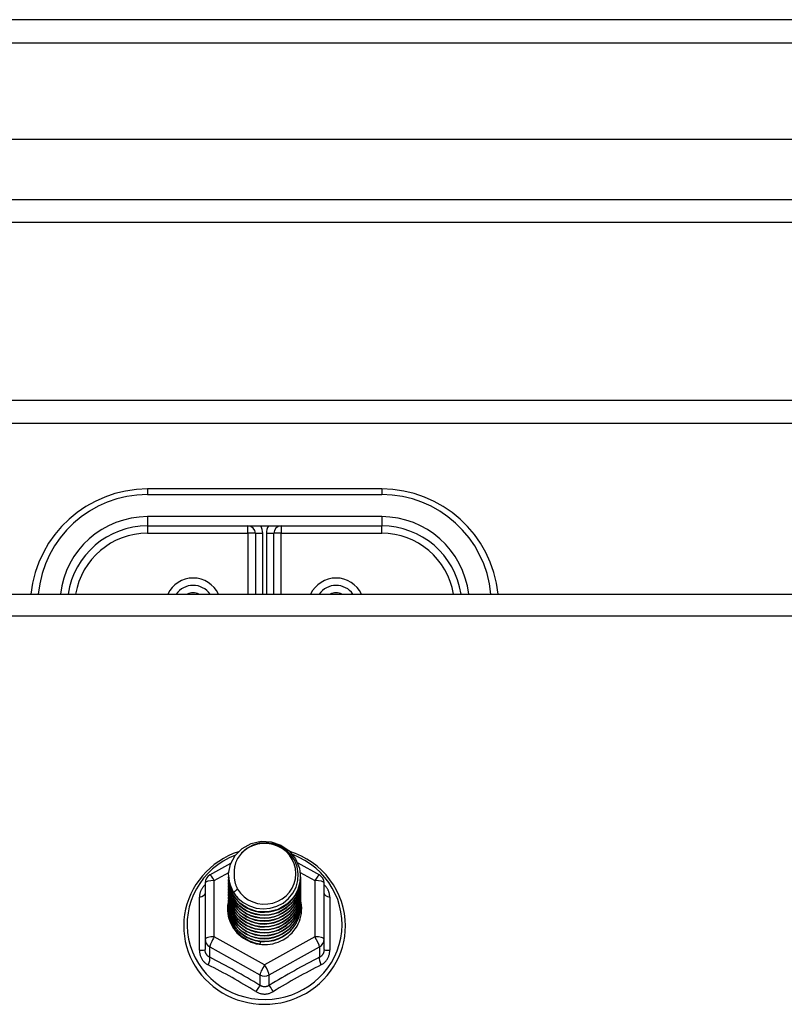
# Model space of a CAD drawing. Header units: inches. Extents: x 80 to 200, y 57 to 89.
# Tile 50 of 63: x 162.04 to 165.31, y 83.47 to 87.67. Entities that reach past the tile are written whole.
import ezdxf

# ---------------------------------------------------------------- set-up
doc = ezdxf.new("R2010")
doc.units = ezdxf.units.IN
doc.header["$MEASUREMENT"] = 0
doc.layers.add('Visible Edges(ANSI)', color=7, linetype='Continuous', lineweight=25)
doc.layers.add('Visible Tangent Edges(ANSI)', color=7, linetype='Continuous', lineweight=25)

msp = doc.modelspace()

# ---------------------------------------------------------------- linework, layer by layer
at = {"layer": 'Visible Edges(ANSI)'}
for p, q in [((199.9907, 87.6683), (140.1887, 87.6683)), ((199.3811, 87.1565), (140.7984, 87.1565)), ((199.1926, 86.8022), (140.9869, 86.8022)), ((190.4647, 86.0433), (161.7147, 86.0433)), ((163.5897, 85.6654), (162.5897, 85.6654)), ((162.5897, 85.5079), (163.5897, 85.5079)), ((163.0503, 85.4764), (163.0503, 85.2168)), ((163.1291, 85.2168), (163.1291, 85.4764)), ((140.9559, 85.2168), (195.0897, 85.2168)), ((162.856, 84.0184), (162.946, 84.0687)), ((163.2309, 84.0701), (163.3235, 84.0184)), ((162.9362, 84.0168), (162.9362, 84.0172)), ((162.9362, 84.0042), (162.9362, 84.0046)), ((163.2433, 84.0105), (163.2433, 84.0109)), ((162.8358, 83.984), (162.8358, 83.7445)), ((162.9362, 83.9917), (162.9362, 83.9921)), ((162.9362, 83.9791), (162.9362, 83.9796)), ((162.9362, 83.9666), (162.9362, 83.967)), ((163.2433, 83.9979), (163.2433, 83.9984)), ((163.2433, 83.9854), (163.2433, 83.9858)), ((163.2433, 83.9729), (163.2433, 83.9733)), ((163.2433, 83.9603), (163.2433, 83.9607)), ((163.3436, 83.7445), (163.3436, 83.984)), ((162.9362, 83.9541), (162.9362, 83.9545)), ((162.9362, 83.9415), (162.9362, 83.9419)), ((162.9362, 83.929), (162.9362, 83.9294)), ((163.2433, 83.9478), (163.2433, 83.9482)), ((163.2433, 83.9353), (163.2433, 83.9357)), ((163.2433, 83.9227), (163.2433, 83.9231)), ((162.9362, 83.9164), (162.9362, 83.9169)), ((162.9362, 83.9039), (162.9362, 83.9043)), ((162.9362, 83.8914), (162.9362, 83.8918)), ((162.9362, 83.8788), (162.9362, 83.8792)), ((163.2433, 83.9102), (163.2433, 83.9106)), ((163.2433, 83.8976), (163.2433, 83.8981)), ((163.2433, 83.8851), (163.2433, 83.8855)), ((162.8358, 83.7445), (162.8358, 83.6996)), ((163.0713, 83.7305), (163.07, 83.723)), ((163.3436, 83.6996), (163.3436, 83.7445))]:
    msp.add_line(p, q, dxfattribs=at)
at = {"layer": 'Visible Edges(ANSI)', "flags": 128}
for points in [[(162.9571, 83.9434), (162.9407, 83.982), (162.9363, 84.0235), (162.9444, 84.0644), (162.9642, 84.1015), (162.9942, 84.1317), (163.032, 84.1524), (163.0744, 84.162), (163.118, 84.1596), (163.1594, 84.1454), (163.1951, 84.1205), (163.2223, 84.0869), (163.2387, 84.0471), (163.2431, 84.0045), (163.2351, 83.9624), (163.2153, 83.9242), (163.1853, 83.8929), (163.1476, 83.871), (163.1052, 83.8602), (163.0615, 83.8614), (163.0202, 83.8745), (162.9844, 83.8982), (162.9572, 83.9307), (162.9407, 83.9692), (162.9363, 84.0107)], [(162.9757, 83.9188), (162.9984, 83.9), (163.0246, 83.8858), (163.0532, 83.8769), (163.0831, 83.8737), (163.113, 83.8763), (163.1419, 83.8846), (163.1685, 83.8984), (163.1917, 83.9171), (163.2105, 83.9399), (163.2242, 83.966), (163.232, 83.9943), (163.2337, 84.0235), (163.2292, 84.0524), (163.2185, 84.0798), (163.2022, 84.1044), (163.1809, 84.1251), (163.1557, 84.141), (163.1275, 84.1513), (163.0978, 84.1555), (163.0679, 84.1535), (163.0392, 84.1452), (163.0132, 84.131), (162.991, 84.1117), (162.9739, 84.0881)], [(162.9778, 84.1173), (162.9558, 84.1092), (162.9344, 84.0996), (162.9137, 84.0886), (162.8938, 84.0763), (162.8748, 84.0626), (162.8569, 84.0478), (162.84, 84.0317), (162.8243, 84.0146), (162.8098, 83.9965), (162.7966, 83.9775), (162.7848, 83.9576), (162.7745, 83.937), (162.7656, 83.9157), (162.7582, 83.8939), (162.7524, 83.8716), (162.7482, 83.849), (162.7456, 83.8262), (162.7446, 83.8033), (162.7452, 83.7803), (162.7475, 83.7575), (162.7513, 83.7348), (162.7568, 83.7125), (162.7638, 83.6905), (162.7724, 83.6691), (162.7824, 83.6484), (162.7939, 83.6283), (162.8068, 83.6091), (162.821, 83.5908), (162.8364, 83.5734), (162.8531, 83.5572), (162.8708, 83.542), (162.8895, 83.5281), (162.9092, 83.5155), (162.9297, 83.5042), (162.951, 83.4943), (162.9729, 83.4859), (162.9953, 83.4789), (163.0182, 83.4734), (163.0414, 83.4694), (163.0649, 83.467), (163.0884, 83.4661), (163.112, 83.4668), (163.1354, 83.4691), (163.1587, 83.4729), (163.1816, 83.4782), (163.2041, 83.485), (163.226, 83.4933), (163.2474, 83.5031), (163.268, 83.5142), (163.2878, 83.5267), (163.3066, 83.5405), (163.3245, 83.5554), (163.3412, 83.5716), (163.3568, 83.5888), (163.3712, 83.607), (163.3842, 83.6262), (163.3958, 83.6461), (163.406, 83.6668), (163.4147, 83.6882), (163.4219, 83.71), (163.4276, 83.7323), (163.4316, 83.755), (163.4341, 83.7778), (163.4349, 83.8008)], [(162.9739, 84.0881), (162.9726, 84.0856), (162.9714, 84.083), (162.9702, 84.0805), (162.9691, 84.0779), (162.9681, 84.0753), (162.9671, 84.0726), (162.9662, 84.07), (162.9653, 84.0673), (162.9645, 84.0646), (162.9637, 84.0619), (162.9631, 84.0591), (162.9624, 84.0564), (162.9619, 84.0536), (162.9614, 84.0509), (162.961, 84.0481), (162.9606, 84.0453), (162.9603, 84.0425), (162.9601, 84.0397), (162.9599, 84.0369), (162.9598, 84.0341), (162.9597, 84.0313), (162.9598, 84.0285), (162.9598, 84.0257), (162.96, 84.0229)], [(163.4349, 83.8008), (163.4338, 83.827), (163.4306, 83.8531), (163.4253, 83.8789), (163.418, 83.9042), (163.4086, 83.9289), (163.3972, 83.9528), (163.384, 83.9757), (163.3689, 83.9975), (163.3522, 84.0181), (163.3338, 84.0374), (163.3139, 84.0552), (163.2927, 84.0714), (163.2702, 84.086), (163.2467, 84.0988), (163.2221, 84.1098), (163.1968, 84.1189)], [(162.9362, 84.0168), (162.9362, 84.0123), (162.9365, 84.0078), (162.9368, 84.0033), (162.9373, 83.9989), (162.938, 83.9945), (162.9387, 83.99), (162.9397, 83.9856), (162.9407, 83.9813), (162.9419, 83.977), (162.9433, 83.9727), (162.9448, 83.9684), (162.9464, 83.9642), (162.9481, 83.9601), (162.95, 83.956), (162.952, 83.9519), (162.9542, 83.948), (162.9564, 83.944), (162.9588, 83.9402), (162.9614, 83.9364), (162.964, 83.9327), (162.9667, 83.9291), (162.9696, 83.9256), (162.9726, 83.9221), (162.9757, 83.9188)], [(162.9362, 84.0042), (162.9375, 83.9851), (162.9414, 83.9663), (162.9479, 83.9482), (162.9567, 83.931), (162.9679, 83.9151), (162.9811, 83.9008), (162.9962, 83.8883), (163.0129, 83.8777), (163.031, 83.8694), (163.05, 83.8634), (163.0697, 83.8599), (163.0897, 83.8589), (163.1098, 83.8604), (163.1295, 83.8645), (163.1485, 83.871), (163.1665, 83.8798), (163.1832, 83.8909), (163.1983, 83.9039), (163.2115, 83.9188), (163.2227, 83.9352), (163.2316, 83.9529), (163.238, 83.9715), (163.2419, 83.9908), (163.2433, 84.0105)], [(163.2431, 84.0044), (163.2426, 83.9842), (163.2393, 83.9643), (163.2333, 83.945), (163.2247, 83.9266), (163.2137, 83.9095), (163.2004, 83.894), (163.1852, 83.8803), (163.1682, 83.8687), (163.1498, 83.8594), (163.1304, 83.8526), (163.1102, 83.8483), (163.0896, 83.8467), (163.0691, 83.8478), (163.0489, 83.8516), (163.0294, 83.8579), (163.0111, 83.8666), (162.9941, 83.8777), (162.9789, 83.8909), (162.9657, 83.9059), (162.9547, 83.9224), (162.9461, 83.9403), (162.9401, 83.9591), (162.9368, 83.9785), (162.9363, 83.9982)], [(162.96, 84.0229), (162.9599, 84.0201), (162.9598, 84.0173), (162.9598, 84.0145), (162.9598, 84.0117), (162.96, 84.0089), (162.9601, 84.0061), (162.9604, 84.0033), (162.9607, 84.0005), (162.9611, 83.9978), (162.9615, 83.995), (162.962, 83.9922), (162.9626, 83.9895), (162.9632, 83.9867), (162.9639, 83.984), (162.9647, 83.9813), (162.9655, 83.9786), (162.9664, 83.9759), (162.9673, 83.9733), (162.9683, 83.9706), (162.9694, 83.968), (162.9705, 83.9654), (162.9717, 83.9629), (162.9729, 83.9603), (162.9742, 83.9578)], [(162.9362, 83.9917), (162.9375, 83.9726), (162.9414, 83.9538), (162.9479, 83.9356), (162.9567, 83.9185), (162.9679, 83.9026), (162.9811, 83.8883), (162.9962, 83.8757), (163.0129, 83.8652), (163.031, 83.8569), (163.05, 83.8509), (163.0697, 83.8473), (163.0897, 83.8463), (163.1098, 83.8479), (163.1295, 83.8519), (163.1485, 83.8584), (163.1665, 83.8673), (163.1832, 83.8783), (163.1983, 83.8914), (163.2115, 83.9063), (163.2227, 83.9227), (163.2316, 83.9403), (163.238, 83.959), (163.2419, 83.9783), (163.2433, 83.9979)], [(162.9362, 83.9791), (162.9375, 83.96), (162.9414, 83.9412), (162.9479, 83.9231), (162.9567, 83.9059), (162.9679, 83.8901), (162.9811, 83.8757), (162.9962, 83.8632), (163.0129, 83.8526), (163.031, 83.8443), (163.05, 83.8383), (163.0697, 83.8348), (163.0897, 83.8338), (163.1098, 83.8353), (163.1295, 83.8394), (163.1485, 83.8459), (163.1665, 83.8547), (163.1832, 83.8658), (163.1983, 83.8789), (163.2115, 83.8937), (163.2227, 83.9101), (163.2316, 83.9278), (163.238, 83.9465), (163.2419, 83.9658), (163.2433, 83.9854)], [(162.9362, 83.9666), (162.9375, 83.9475), (162.9414, 83.9287), (162.9479, 83.9106), (162.9567, 83.8934), (162.9679, 83.8775), (162.9811, 83.8632), (162.9962, 83.8506), (163.0129, 83.8401), (163.031, 83.8318), (163.05, 83.8258), (163.0697, 83.8223), (163.0897, 83.8213), (163.1098, 83.8228), (163.1295, 83.8268), (163.1485, 83.8333), (163.1665, 83.8422), (163.1832, 83.8533), (163.1983, 83.8663), (163.2115, 83.8812), (163.2227, 83.8976), (163.2316, 83.9153), (163.238, 83.9339), (163.2419, 83.9532), (163.2433, 83.9729)], [(162.9362, 83.9541), (162.9375, 83.9349), (162.9414, 83.9162), (162.9479, 83.898), (162.9567, 83.8809), (162.9679, 83.865), (162.9811, 83.8506), (162.9962, 83.8381), (163.0129, 83.8276), (163.031, 83.8192), (163.05, 83.8133), (163.0697, 83.8097), (163.0897, 83.8087), (163.1098, 83.8103), (163.1295, 83.8143), (163.1485, 83.8208), (163.1665, 83.8297), (163.1832, 83.8407), (163.1983, 83.8538), (163.2115, 83.8686), (163.2227, 83.8851), (163.2316, 83.9027), (163.238, 83.9214), (163.2419, 83.9407), (163.2433, 83.9603)], [(163.2431, 83.9919), (163.2426, 83.9717), (163.2393, 83.9518), (163.2333, 83.9324), (163.2247, 83.9141), (163.2137, 83.8969), (163.2004, 83.8814), (163.1852, 83.8677), (163.1682, 83.8562), (163.1498, 83.8469), (163.1304, 83.84), (163.1102, 83.8358), (163.0896, 83.8342), (163.0691, 83.8353), (163.0489, 83.839), (163.0294, 83.8453), (163.0111, 83.8541), (162.9941, 83.8652), (162.9789, 83.8783), (162.9657, 83.8933), (162.9547, 83.9099), (162.9461, 83.9278), (162.9401, 83.9466), (162.9368, 83.966), (162.9363, 83.9856)], [(163.2431, 83.9793), (163.2426, 83.9592), (163.2393, 83.9392), (163.2333, 83.9199), (163.2247, 83.9015), (163.2137, 83.8844), (163.2004, 83.8689), (163.1852, 83.8552), (163.1682, 83.8436), (163.1498, 83.8343), (163.1304, 83.8275), (163.1102, 83.8233), (163.0896, 83.8217), (163.0691, 83.8228), (163.0489, 83.8265), (163.0294, 83.8328), (163.0111, 83.8416), (162.9941, 83.8526), (162.9789, 83.8658), (162.9657, 83.8808), (162.9547, 83.8974), (162.9461, 83.9152), (162.9401, 83.934), (162.9368, 83.9534), (162.9363, 83.9731)], [(163.2431, 83.9668), (163.2426, 83.9466), (163.2393, 83.9267), (163.2333, 83.9074), (163.2247, 83.889), (163.2137, 83.8719), (163.2004, 83.8563), (163.1852, 83.8427), (163.1682, 83.8311), (163.1498, 83.8218), (163.1304, 83.815), (163.1102, 83.8107), (163.0896, 83.8091), (163.0691, 83.8102), (163.0489, 83.8139), (163.0294, 83.8203), (163.0111, 83.829), (162.9941, 83.8401), (162.9789, 83.8532), (162.9657, 83.8682), (162.9547, 83.8848), (162.9461, 83.9027), (162.9401, 83.9215), (162.9368, 83.9409), (162.9363, 83.9605)], [(162.9362, 83.9415), (162.9375, 83.9224), (162.9414, 83.9036), (162.9479, 83.8855), (162.9567, 83.8683), (162.9679, 83.8524), (162.9811, 83.8381), (162.9962, 83.8256), (163.0129, 83.815), (163.031, 83.8067), (163.05, 83.8007), (163.0697, 83.7972), (163.0897, 83.7962), (163.1098, 83.7977), (163.1295, 83.8018), (163.1485, 83.8083), (163.1665, 83.8171), (163.1832, 83.8282), (163.1983, 83.8412), (163.2115, 83.8561), (163.2227, 83.8725), (163.2316, 83.8902), (163.238, 83.9088), (163.2419, 83.9282), (163.2433, 83.9478)], [(162.9362, 83.929), (162.9375, 83.9099), (162.9414, 83.8911), (162.9479, 83.873), (162.9567, 83.8558), (162.9679, 83.8399), (162.9811, 83.8256), (162.9962, 83.813), (163.0129, 83.8025), (163.031, 83.7942), (163.05, 83.7882), (163.0697, 83.7847), (163.0897, 83.7836), (163.1098, 83.7852), (163.1295, 83.7892), (163.1485, 83.7957), (163.1665, 83.8046), (163.1832, 83.8156), (163.1983, 83.8287), (163.2115, 83.8436), (163.2227, 83.86), (163.2316, 83.8777), (163.238, 83.8963), (163.2419, 83.9156), (163.2433, 83.9353)], [(162.9362, 83.9164), (162.9375, 83.8973), (162.9414, 83.8785), (162.9479, 83.8604), (162.9567, 83.8433), (162.9679, 83.8274), (162.9811, 83.813), (162.9962, 83.8005), (163.0129, 83.79), (163.031, 83.7816), (163.05, 83.7756), (163.0697, 83.7721), (163.0897, 83.7711), (163.1098, 83.7726), (163.1295, 83.7767), (163.1485, 83.7832), (163.1665, 83.792), (163.1832, 83.8031), (163.1983, 83.8162), (163.2115, 83.831), (163.2227, 83.8474), (163.2316, 83.8651), (163.238, 83.8838), (163.2419, 83.9031), (163.2433, 83.9227)], [(163.2431, 83.9543), (163.2426, 83.9341), (163.2393, 83.9141), (163.2333, 83.8948), (163.2247, 83.8764), (163.2137, 83.8593), (163.2004, 83.8438), (163.1852, 83.8301), (163.1682, 83.8185), (163.1498, 83.8093), (163.1304, 83.8024), (163.1102, 83.7982), (163.0896, 83.7966), (163.0691, 83.7977), (163.0489, 83.8014), (163.0294, 83.8077), (163.0111, 83.8165), (162.9941, 83.8275), (162.9789, 83.8407), (162.9657, 83.8557), (162.9547, 83.8723), (162.9461, 83.8901), (162.9401, 83.9089), (162.9368, 83.9283), (162.9363, 83.948)], [(163.2431, 83.9417), (163.2426, 83.9215), (163.2393, 83.9016), (163.2333, 83.8823), (163.2247, 83.8639), (163.2137, 83.8468), (163.2004, 83.8313), (163.1852, 83.8176), (163.1682, 83.806), (163.1498, 83.7967), (163.1304, 83.7899), (163.1102, 83.7857), (163.0896, 83.7841), (163.0691, 83.7851), (163.0489, 83.7889), (163.0294, 83.7952), (163.0111, 83.8039), (162.9941, 83.815), (162.9789, 83.8282), (162.9657, 83.8432), (162.9547, 83.8598), (162.9461, 83.8776), (162.9401, 83.8964), (162.9368, 83.9158), (162.9363, 83.9355)], [(163.2431, 83.9292), (163.2426, 83.909), (163.2393, 83.8891), (163.2333, 83.8697), (163.2247, 83.8514), (163.2137, 83.8343), (163.2004, 83.8187), (163.1852, 83.805), (163.1682, 83.7935), (163.1498, 83.7842), (163.1304, 83.7774), (163.1102, 83.7731), (163.0896, 83.7715), (163.0691, 83.7726), (163.0489, 83.7763), (163.0294, 83.7826), (163.0111, 83.7914), (162.9941, 83.8025), (162.9789, 83.8156), (162.9657, 83.8306), (162.9547, 83.8472), (162.9461, 83.8651), (162.9401, 83.8839), (162.9368, 83.9033), (162.9363, 83.9229)], [(162.9742, 83.9578), (162.9735, 83.9572), (162.9728, 83.9566), (162.9721, 83.956), (162.9714, 83.9554), (162.9706, 83.9548), (162.9699, 83.9542), (162.9692, 83.9536), (162.9685, 83.953), (162.9678, 83.9524), (162.9671, 83.9518), (162.9664, 83.9512), (162.9656, 83.9506), (162.9649, 83.95), (162.9642, 83.9494), (162.9635, 83.9488), (162.9628, 83.9482), (162.9621, 83.9476), (162.9614, 83.947), (162.9606, 83.9464), (162.9599, 83.9458), (162.9592, 83.9452), (162.9585, 83.9446), (162.9578, 83.944), (162.9571, 83.9434)], [(162.9362, 83.9039), (162.9375, 83.8848), (162.9414, 83.866), (162.9479, 83.8479), (162.9567, 83.8307), (162.9679, 83.8148), (162.9811, 83.8005), (162.9962, 83.7879), (163.0129, 83.7774), (163.031, 83.7691), (163.05, 83.7631), (163.0697, 83.7596), (163.0897, 83.7586), (163.1098, 83.7601), (163.1295, 83.7642), (163.1485, 83.7707), (163.1665, 83.7795), (163.1832, 83.7906), (163.1983, 83.8036), (163.2115, 83.8185), (163.2227, 83.8349), (163.2316, 83.8526), (163.238, 83.8712), (163.2419, 83.8905), (163.2433, 83.9102)], [(162.9362, 83.8914), (162.9375, 83.8723), (162.9414, 83.8535), (162.9479, 83.8353), (162.9567, 83.8182), (162.9679, 83.8023), (162.9811, 83.788), (162.9962, 83.7754), (163.0129, 83.7649), (163.031, 83.7565), (163.05, 83.7506), (163.0697, 83.747), (163.0897, 83.746), (163.1098, 83.7476), (163.1295, 83.7516), (163.1485, 83.7581), (163.1665, 83.767), (163.1832, 83.778), (163.1983, 83.7911), (163.2115, 83.8059), (163.2227, 83.8224), (163.2316, 83.84), (163.238, 83.8587), (163.2419, 83.878), (163.2433, 83.8976)], [(162.9362, 83.8788), (162.9375, 83.8597), (162.9414, 83.8409), (162.9479, 83.8228), (162.9567, 83.8056), (162.9679, 83.7898), (162.9811, 83.7754), (162.9962, 83.7629), (163.0129, 83.7523), (163.031, 83.744), (163.05, 83.738), (163.0697, 83.7345), (163.0897, 83.7335), (163.1098, 83.735), (163.1295, 83.7391), (163.1485, 83.7456), (163.1665, 83.7544), (163.1832, 83.7655), (163.1983, 83.7785), (163.2115, 83.7934), (163.2227, 83.8098), (163.2316, 83.8275), (163.238, 83.8462), (163.2419, 83.8655), (163.2433, 83.8851)], [(163.2431, 83.9167), (163.2426, 83.8965), (163.2393, 83.8765), (163.2333, 83.8572), (163.2247, 83.8388), (163.2137, 83.8217), (163.2004, 83.8062), (163.1852, 83.7925), (163.1682, 83.7809), (163.1498, 83.7716), (163.1304, 83.7648), (163.1102, 83.7606), (163.0896, 83.759), (163.0691, 83.7601), (163.0489, 83.7638), (163.0294, 83.7701), (163.0111, 83.7789), (162.9941, 83.7899), (162.9789, 83.8031), (162.9657, 83.8181), (162.9547, 83.8347), (162.9461, 83.8525), (162.9401, 83.8713), (162.9368, 83.8907), (162.9363, 83.9104)], [(163.2431, 83.9041), (163.2426, 83.8839), (163.2393, 83.864), (163.2333, 83.8447), (163.2247, 83.8263), (163.2137, 83.8092), (163.2004, 83.7936), (163.1852, 83.78), (163.1682, 83.7684), (163.1498, 83.7591), (163.1304, 83.7523), (163.1102, 83.748), (163.0896, 83.7464), (163.0691, 83.7475), (163.0489, 83.7513), (163.0294, 83.7576), (163.0111, 83.7663), (162.9941, 83.7774), (162.9789, 83.7905), (162.9657, 83.8056), (162.9547, 83.8221), (162.9461, 83.84), (162.9401, 83.8588), (162.9368, 83.8782), (162.9363, 83.8978)], [(163.2431, 83.8916), (163.2426, 83.8714), (163.2393, 83.8515), (163.2333, 83.8321), (163.2247, 83.8137), (163.2137, 83.7966), (163.2004, 83.7811), (163.1852, 83.7674), (163.1682, 83.7558), (163.1498, 83.7466), (163.1304, 83.7397), (163.1102, 83.7355), (163.0896, 83.7339), (163.0691, 83.735), (163.0489, 83.7387), (163.0294, 83.745), (163.0111, 83.7538), (162.9941, 83.7649), (162.9789, 83.778), (162.9657, 83.793), (162.9547, 83.8096), (162.9461, 83.8275), (162.9401, 83.8463), (162.9368, 83.8657), (162.9363, 83.8853)], [(163.2431, 83.879), (163.2431, 83.8789), (163.2431, 83.8788), (163.2431, 83.8788), (163.2431, 83.8787), (163.2431, 83.8786), (163.2432, 83.8785), (163.2432, 83.8784), (163.2432, 83.8783), (163.2432, 83.8782), (163.2432, 83.8781), (163.2432, 83.878), (163.2432, 83.8779), (163.2432, 83.8778), (163.2432, 83.8777), (163.2432, 83.8776), (163.2432, 83.8775), (163.2432, 83.8774), (163.2432, 83.8773), (163.2432, 83.8772), (163.2432, 83.8771), (163.2432, 83.8771), (163.2432, 83.877), (163.2432, 83.8769), (163.2432, 83.8768)], [(163.07, 83.723), (163.0617, 83.7243), (163.0536, 83.7261), (163.0456, 83.7283), (163.0377, 83.7309), (163.03, 83.734), (163.0224, 83.7374), (163.0151, 83.7412), (163.0079, 83.7454), (163.0011, 83.7499), (162.9945, 83.7548), (162.9881, 83.76), (162.9821, 83.7656), (162.9764, 83.7714), (162.9711, 83.7776), (162.966, 83.784), (162.9614, 83.7907), (162.9571, 83.7976), (162.9533, 83.8047), (162.9498, 83.8119), (162.9468, 83.8194), (162.9442, 83.827), (162.942, 83.8348), (162.9403, 83.8427), (162.9391, 83.8506)]]:
    msp.add_lwpolyline(points, dxfattribs=at)
at = {"layer": 'Visible Edges(ANSI)'}
for centre, radius, start, end in [((162.5897, 85.1654), 0.5, 90, 174.096), ((163.5897, 85.1654), 0.5, 5.904, 90), ((162.5897, 85.1654), 0.3425, 90, 171.3641), ((163.0188, 85.4764), 0.0315, 0, 90), ((163.1606, 85.4764), 0.0315, 90, 180), ((163.5897, 85.1654), 0.3425, 8.6359, 90), ((162.7846, 85.1654), 0.0886, 35.4926, 144.5074), ((163.3948, 85.1654), 0.0886, 35.4926, 144.5074), ((162.8751, 83.984), 0.0394, 119.1745, 180), ((163.3043, 83.984), 0.0394, 0, 60.8255)]:
    msp.add_arc(centre, radius, start, end, dxfattribs=at)
for centre, major_axis, start_param, end_param in [((163.0897, 84.0232), (0.1339, 0), 3.671471, 8.899926), ((163.0897, 84.0182), (0.1535, 0), 3.669461, 3.875388), ((163.0897, 83.8743), (-0.1585, 0), 6.031816, 9.674875)]:
    msp.add_ellipse(centre, major_axis=major_axis, ratio=0.966998, start_param=start_param, end_param=end_param, dxfattribs=at)
at = {"layer": 'Visible Tangent Edges(ANSI)'}
for p, q in [((140.1887, 87.5693), (199.9907, 87.5693)), ((140.8569, 86.9012), (199.3226, 86.9012)), ((190.4647, 85.9443), (161.7147, 85.9443)), ((162.5897, 85.6654), (162.5897, 85.6419)), ((162.5897, 85.6419), (163.5897, 85.6419)), ((163.5897, 85.6654), (163.5897, 85.6419)), ((163.5897, 85.5474), (162.5897, 85.5474)), ((162.5897, 85.5474), (162.5897, 85.5079)), ((163.5897, 85.5474), (163.5897, 85.5079)), ((162.5897, 85.5079), (162.5897, 85.4764)), ((162.5897, 85.4764), (163.0188, 85.4764)), ((163.0188, 85.4764), (163.0188, 85.5079)), ((163.0188, 85.4764), (163.0188, 85.2168)), ((163.0503, 85.4764), (163.0188, 85.4764)), ((163.0503, 85.4764), (163.0818, 85.4764)), ((163.0818, 85.2168), (163.0818, 85.4764)), ((163.0976, 85.4764), (163.0976, 85.2168)), ((163.0976, 85.4764), (163.1291, 85.4764)), ((163.1606, 85.4764), (163.1291, 85.4764)), ((163.1606, 85.5079), (163.1606, 85.4764)), ((163.1606, 85.4764), (163.5897, 85.4764)), ((163.1606, 85.2168), (163.1606, 85.4764)), ((163.5897, 85.4764), (163.5897, 85.5079)), ((140.9559, 85.1237), (195.0897, 85.1237)), ((162.8751, 83.9941), (162.9366, 84.0284)), ((163.2422, 84.0287), (163.3043, 83.9941)), ((162.8751, 83.7545), (162.8751, 83.9941)), ((163.3043, 83.9941), (163.3043, 83.7545)), ((162.8115, 83.6967), (162.8115, 83.9239)), ((163.3679, 83.9239), (163.3679, 83.6967)), ((163.0897, 83.6347), (162.8751, 83.7545)), ((163.3043, 83.7545), (163.0897, 83.6347)), ((162.8555, 83.7115), (163.07, 83.5917)), ((162.8555, 83.6667), (162.8555, 83.7115)), ((163.1094, 83.5917), (163.324, 83.7115)), ((163.324, 83.7115), (163.324, 83.6667)), ((163.07, 83.5917), (163.07, 83.5469)), ((163.1094, 83.5469), (163.1094, 83.5917))]:
    msp.add_line(p, q, dxfattribs=at)
at = {"layer": 'Visible Tangent Edges(ANSI)', "flags": 128}
for points in [[(162.8358, 83.9766), (162.8339, 83.9748), (162.8321, 83.9729), (162.8303, 83.971), (162.8287, 83.9691), (162.827, 83.9671), (162.8255, 83.9651), (162.824, 83.963), (162.8226, 83.9609), (162.8213, 83.9587), (162.8201, 83.9565), (162.8189, 83.9543), (162.8178, 83.952), (162.8168, 83.9498), (162.8159, 83.9475), (162.8151, 83.9451), (162.8144, 83.9428), (162.8137, 83.9405), (162.8131, 83.9381), (162.8126, 83.9357), (162.8122, 83.9334), (162.8119, 83.931), (162.8117, 83.9286), (162.8116, 83.9263), (162.8115, 83.9239)], [(163.3679, 83.9239), (163.3678, 83.9263), (163.3677, 83.9286), (163.3675, 83.931), (163.3672, 83.9334), (163.3668, 83.9357), (163.3663, 83.9381), (163.3657, 83.9405), (163.3651, 83.9428), (163.3643, 83.9451), (163.3635, 83.9475), (163.3626, 83.9498), (163.3616, 83.952), (163.3605, 83.9543), (163.3594, 83.9565), (163.3581, 83.9587), (163.3568, 83.9609), (163.3554, 83.963), (163.3539, 83.9651), (163.3524, 83.9671), (163.3508, 83.9691), (163.3491, 83.971), (163.3473, 83.9729), (163.3455, 83.9748), (163.3436, 83.9766)], [(162.8115, 83.6967), (162.8116, 83.6934), (162.8118, 83.6902), (162.8122, 83.687), (162.8127, 83.6837), (162.8133, 83.6805), (162.8141, 83.6774), (162.815, 83.6743), (162.816, 83.6712), (162.8172, 83.6682), (162.8185, 83.6653), (162.82, 83.6624), (162.8216, 83.6597), (162.8233, 83.657), (162.8251, 83.6543), (162.827, 83.6518), (162.8291, 83.6494), (162.8312, 83.6471), (162.8335, 83.6449), (162.8358, 83.6428), (162.8383, 83.6408), (162.8408, 83.639), (162.8434, 83.6372), (162.8461, 83.6356), (162.8489, 83.6342)], [(162.8555, 83.6667), (162.854, 83.6674), (162.8526, 83.6681), (162.8512, 83.669), (162.8499, 83.6699), (162.8486, 83.6709), (162.8473, 83.672), (162.8462, 83.6731), (162.845, 83.6743), (162.8439, 83.6755), (162.8429, 83.6768), (162.842, 83.6782), (162.8411, 83.6796), (162.8402, 83.6811), (162.8395, 83.6826), (162.8388, 83.6842), (162.8381, 83.6858), (162.8376, 83.6874), (162.8371, 83.6891), (162.8367, 83.6908), (162.8364, 83.6925), (162.8361, 83.6943), (162.8359, 83.6961), (162.8358, 83.6978), (162.8358, 83.6996)], [(163.3436, 83.6996), (163.3436, 83.6978), (163.3435, 83.6961), (163.3433, 83.6943), (163.3431, 83.6925), (163.3427, 83.6908), (163.3423, 83.6891), (163.3418, 83.6874), (163.3413, 83.6858), (163.3407, 83.6842), (163.34, 83.6826), (163.3392, 83.6811), (163.3384, 83.6796), (163.3375, 83.6782), (163.3365, 83.6768), (163.3355, 83.6755), (163.3344, 83.6743), (163.3333, 83.6731), (163.3321, 83.672), (163.3308, 83.6709), (163.3295, 83.6699), (163.3282, 83.669), (163.3268, 83.6681), (163.3254, 83.6674), (163.324, 83.6667)], [(163.3305, 83.6342), (163.3333, 83.6356), (163.336, 83.6372), (163.3386, 83.639), (163.3411, 83.6408), (163.3436, 83.6428), (163.3459, 83.6449), (163.3482, 83.6471), (163.3504, 83.6494), (163.3524, 83.6518), (163.3543, 83.6543), (163.3562, 83.657), (163.3579, 83.6597), (163.3594, 83.6624), (163.3609, 83.6653), (163.3622, 83.6682), (163.3634, 83.6712), (163.3644, 83.6743), (163.3653, 83.6774), (163.3661, 83.6805), (163.3668, 83.6837), (163.3673, 83.687), (163.3676, 83.6902), (163.3678, 83.6934), (163.3679, 83.6967)], [(163.1094, 83.5469), (163.1079, 83.5459), (163.1064, 83.5451), (163.1048, 83.5443), (163.1032, 83.5436), (163.1016, 83.5429), (163.1, 83.5424), (163.0983, 83.5419), (163.0966, 83.5415), (163.0949, 83.5412), (163.0932, 83.541), (163.0915, 83.5409), (163.0897, 83.5408), (163.088, 83.5409), (163.0863, 83.541), (163.0846, 83.5412), (163.0829, 83.5415), (163.0812, 83.5419), (163.0795, 83.5424), (163.0778, 83.5429), (163.0762, 83.5436), (163.0746, 83.5443), (163.073, 83.5451), (163.0715, 83.5459), (163.07, 83.5469)], [(163.0524, 83.5206), (163.0552, 83.5189), (163.0581, 83.5174), (163.0611, 83.516), (163.0641, 83.5148), (163.0672, 83.5136), (163.0703, 83.5127), (163.0735, 83.5118), (163.0767, 83.5112), (163.0799, 83.5106), (163.0832, 83.5103), (163.0865, 83.51), (163.0897, 83.51), (163.093, 83.51), (163.0963, 83.5103), (163.0995, 83.5107), (163.1028, 83.5112), (163.106, 83.5119), (163.1091, 83.5127), (163.1123, 83.5137), (163.1153, 83.5148), (163.1184, 83.516), (163.1213, 83.5174), (163.1242, 83.5189), (163.1271, 83.5206)]]:
    msp.add_lwpolyline(points, dxfattribs=at)
at = {"layer": 'Visible Tangent Edges(ANSI)'}
for centre, radius, start, end in [((162.5897, 85.1734), 0.4685, 90, 174.684), ((163.5897, 85.1734), 0.4685, 5.316, 90), ((162.5897, 85.1734), 0.374, 90, 173.3355), ((163.5897, 85.1734), 0.374, 6.6645, 90), ((162.5897, 85.1654), 0.311, 90, 170.4818), ((163.0188, 85.4764), 0.063, 0, 30), ((163.1606, 85.4764), 0.063, 150, 180), ((163.5897, 85.1654), 0.311, 9.5182, 90), ((162.7846, 85.1654), 0.1201, 25.3603, 154.6397), ((163.3948, 85.1654), 0.1201, 25.3603, 154.6397), ((162.7846, 85.1654), 0.0571, 64.2803, 115.7197), ((163.3948, 85.1654), 0.0571, 64.2803, 115.7197)]:
    msp.add_arc(centre, radius, start, end, dxfattribs=at)
for centre, major_axis, ratio, start_param, end_param in [((163.0897, 83.8067), (0.3308, 0), 0.966998, 1.955468, 7.482801), ((162.8751, 83.984), (-0.0192, 0.0344), 0.127392, 4.936728, 6.283185), ((163.3043, 83.984), (0.0192, 0.0344), 0.127392, 0, 1.346458), ((162.8751, 83.984), (-0.0394, 0), 0.254784, 4.712389, 6.283185), ((163.3043, 83.984), (0.0394, 0), 0.254784, 0, 1.570796), ((162.7964, 83.9392), (0.0394, 0), 0.420933, 5.107073, 6.283185), ((163.383, 83.9392), (-0.0394, 0), 0.420933, 0, 1.176113), ((162.8751, 83.7445), (-0.0394, 0), 0.254784, 4.712389, 6.283185), ((162.8751, 83.7445), (-0.0192, -0.0344), 0.127392, 4.48805, 6.058847), ((163.3043, 83.7445), (0.0394, 0), 0.254784, 0, 1.570796), ((163.3043, 83.7445), (0.0192, -0.0344), 0.127392, 0.224339, 1.795135), ((162.8751, 83.7445), (-0.0394, 0), 0.966998, 0, 1.047198), ((163.3043, 83.7445), (0.0394, 0), 0.966998, 5.235988, 6.283185), ((162.7964, 83.6996), (0.0394, 0), 0.080687, 5.107073, 6.283185), ((162.8358, 83.6337), (0.0178, 0.0351), 0.295528, 4.874003, 6.050115), ((162.9627, 83.4302), (-0.6046, 0.361), 0.220649, 4.666525, 5.020223), ((163.2167, 83.4302), (-0.6046, -0.361), 0.220649, 4.404555, 4.758253), ((163.3436, 83.6337), (-0.0178, 0.0351), 0.295528, 0.23307, 1.409183), ((163.383, 83.6996), (-0.0394, 0), 0.080687, 0, 1.176113), ((162.9506, 83.4099), (0.5734, -0.3423), 0.220649, 1.524932, 1.878631), ((163.0897, 83.6247), (-0.0192, -0.0344), 0.127392, 4.48805, 6.058847), ((163.0897, 83.6247), (0.0192, -0.0344), 0.127392, 0.224339, 1.795135), ((163.2288, 83.4099), (0.5734, 0.3423), 0.220649, 1.262962, 1.61666), ((163.0897, 83.6247), (0.0394, 0), 0.966998, 4.18879, 5.235988), ((163.0503, 83.5139), (0.0205, 0.0336), 0.044718, 0.222707, 1.398819), ((163.1291, 83.5139), (-0.0205, 0.0336), 0.044718, 4.884366, 6.060479)]:
    msp.add_ellipse(centre, major_axis=major_axis, ratio=ratio, start_param=start_param, end_param=end_param, dxfattribs=at)

doc.saveas('drawing.dxf')
